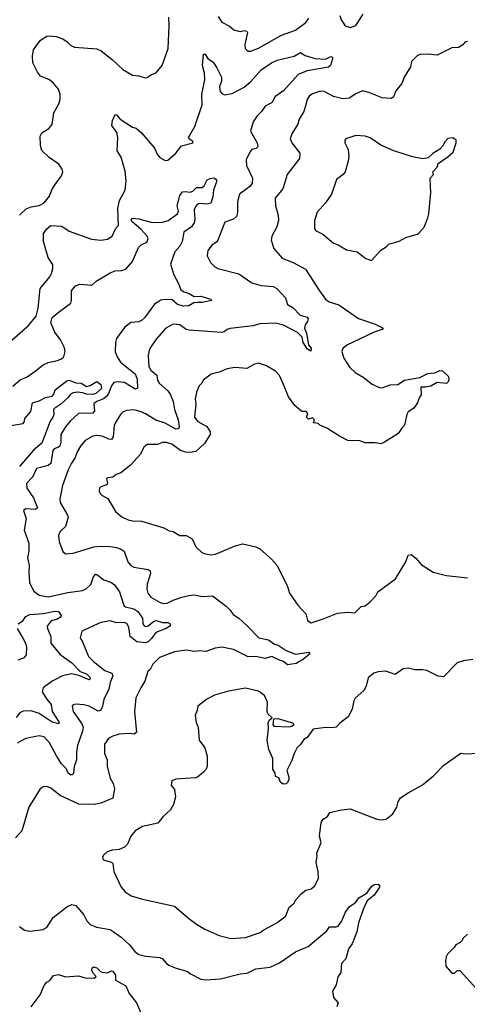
# Model space of a CAD drawing. Extents: x 2087054 to 2277909, y 548907 to 753496.
# Tile 236 of 256: x 2149388 to 2152793, y 672774 to 680273. Entities that reach past the tile are written whole.
import ezdxf

# ---------------------------------------------------------------- set-up
doc = ezdxf.new("R2010")
doc.units = 0

msp = doc.modelspace()

# ---------------------------------------------------------------- linework, layer by layer
at = {"layer": '0CON20XD'}
for points in [[(2149385.4, 678784.6), (2149437.8, 678832.2), (2149475, 678846.7), (2149535, 678858), (2149575, 678878), (2149615, 678930), (2149632.1, 678977.9), (2149658.3, 679018.3), (2149706.2, 679085), (2149716.7, 679115), (2149711.2, 679135), (2149685, 679173.3), (2149613, 679223), (2149556.7, 679276.7), (2149544.7, 679315), (2149544.5, 679385), (2149555, 679410.8), (2149609.2, 679445), (2149634.3, 679475), (2149647.3, 679562.7), (2149685, 679633.3), (2149694.4, 679665.6), (2149695.6, 679705), (2149681.9, 679745), (2149645, 679790), (2149615, 679814), (2149545, 679843.8), (2149522.4, 679872.4), (2149487.1, 679945), (2149484.4, 679995), (2149492.9, 680045), (2149545, 680116.7), (2149595, 680147.1), (2149615, 680151.4), (2149664.3, 680145.7), (2149715, 680126.7), (2149750, 680105), (2149777, 680077), (2149804.3, 680064.3), (2149975, 680050.5), (2150008.6, 680035), (2150090.2, 679970.2), (2150173.2, 679893.2), (2150245, 679850), (2150295, 679846), (2150341.7, 679831.7), (2150356.4, 679833.6), (2150386.4, 679853.6), (2150425, 679867.5), (2150471.2, 679925), (2150517.1, 680055), (2150525.8, 680225), (2150522.4, 680292.4)], [(2150898.3, 680298.3), (2150925.7, 680255.7), (2150984.4, 680224.4), (2151017.3, 680197.3), (2151065, 680184), (2151095, 680190), (2151116.2, 680185), (2151121.2, 680175), (2151100.8, 680085), (2151104, 680055), (2151115, 680040), (2151125, 680033.3), (2151145, 680033.8), (2151204.5, 680055.5), (2151380, 680155), (2151485, 680194.5), (2151565, 680252.7), (2151587.9, 680285)], [(2151824, 680305), (2151833, 680273), (2151865, 680226.7), (2151903.9, 680213.9), (2151945, 680228.8), (2152002, 680315)], [(2152795, 680106.7), (2152775, 680102.5), (2152759.3, 680080.7), (2152725, 680061.2), (2152675, 680058), (2152565, 680004.2), (2152495, 680010.6), (2152435, 680007.1), (2152415, 680000), (2152368.8, 679955), (2152361.4, 679915), (2152312, 679835), (2152295, 679787.5), (2152249.3, 679730.7), (2152232.5, 679685), (2152217, 679673), (2152145, 679678.8), (2152045, 679720), (2151995, 679731.4), (2151945, 679708.9), (2151895, 679675.4), (2151845, 679670.3), (2151775, 679689.1), (2151705, 679726.7), (2151675, 679728.6), (2151615, 679708), (2151588.8, 679691.2), (2151574, 679665), (2151562.1, 679617.9), (2151548.6, 679575), (2151514.5, 679515.5), (2151503, 679477), (2151458, 679405), (2151446, 679365), (2151457.5, 679335), (2151517.9, 679257.9), (2151516.9, 679215), (2151422.9, 679095), (2151388.6, 678985), (2151330, 678915), (2151332.9, 678855), (2151352.9, 678785), (2151355.8, 678745), (2151344.1, 678695.9), (2151306, 678625), (2151300.8, 678595), (2151320.3, 678530.3), (2151385, 678457.1), (2151467.5, 678425), (2151562.2, 678372.2), (2151668.6, 678208.6), (2151714.7, 678144.7), (2151743.1, 678123.1), (2151815, 678100.9), (2151965, 677998.2), (2152093.3, 677955), (2152152.5, 677925), (2152145, 677913.3), (2152085, 677892.5), (2151876.2, 677795), (2151845, 677770), (2151839.2, 677745), (2151854.2, 677695), (2151900.6, 677625), (2151940.8, 677585), (2152000.6, 677550.6), (2152068, 677498), (2152122.7, 677472.7), (2152145, 677469.5), (2152205, 677491.5), (2152265, 677494.2), (2152315, 677527.5), (2152432.3, 677547.7), (2152491.7, 677578.3), (2152545.6, 677584.4), (2152585, 677600.8), (2152605, 677600), (2152650, 677555), (2152653, 677527), (2152647.5, 677515), (2152635, 677503.3), (2152565, 677508.8), (2152515, 677481.2), (2152475, 677473.3), (2152440, 677475), (2152442.5, 677415), (2152426.1, 677393.9), (2152413.8, 677355), (2152386.2, 677315), (2152344.2, 677285.8), (2152334.2, 677265.8), (2152316.1, 677183.9), (2152291.7, 677158.3), (2152273, 677127), (2152257.5, 677115), (2152162.5, 677055), (2152135, 677043.8), (2152091.2, 677051.2), (2152015, 677051.1), (2151975, 677065.8), (2151885, 677068), (2151820.3, 677100.3), (2151725, 677162.5), (2151670, 677185), (2151658.3, 677198.3), (2151621.7, 677201.7), (2151630, 677225), (2151615, 677240), (2151585, 677230), (2151570, 677245), (2151580, 677275), (2151568.3, 677288.3), (2151535, 677290), (2151481.2, 677335), (2151431.7, 677401.7), (2151394.5, 677494.5), (2151363.7, 677563.7), (2151335, 677595.8), (2151265, 677638), (2151205, 677656.2), (2151175, 677650), (2151115, 677616.7), (2151025, 677624.2), (2150965.9, 677614.1), (2150905, 677588), (2150845, 677574), (2150782.3, 677527.7), (2150772.5, 677505), (2150752.5, 677485), (2150732.9, 677435), (2150722.5, 677385), (2150726.7, 677345), (2150716.5, 677245), (2150744, 677214), (2150810.8, 677175), (2150836.4, 677135), (2150836.4, 677115), (2150792.9, 677045), (2150728.5, 676985), (2150684.2, 676975.8), (2150648.5, 676978.5), (2150611.3, 676991.3), (2150545, 677039.6), (2150505, 677053.8), (2150475, 677052.2), (2150435, 677037.8), (2150356.7, 677036.7), (2150332.7, 677017.3), (2150306, 676965), (2150230.9, 676879.1), (2150158.3, 676821.7), (2150121.7, 676808.3), (2150095, 676788.8), (2150055, 676783.8), (2150049.2, 676775), (2150056, 676745), (2150050.8, 676729.2), (2150005.5, 676714.5), (2149994.4, 676705), (2149991.4, 676685), (2149998.8, 676665), (2150015, 676648.8), (2150057.1, 676627.1), (2150117, 676527), (2150165.5, 676485.5), (2150212.8, 676462.8), (2150245, 676455.7), (2150315, 676454.2), (2150485, 676402), (2150525, 676378.8), (2150555, 676373.8), (2150605, 676343.3), (2150655, 676343.3), (2150699.5, 676319.5), (2150728.3, 676258.3), (2150774.2, 676214.2), (2150800, 676205), (2150845, 676198), (2150878.3, 676201.7), (2151026.7, 676266.7), (2151085, 676282), (2151185, 676258), (2151215, 676244), (2151303.8, 676163.8), (2151345.6, 676115), (2151426.2, 675955), (2151440, 675905), (2151504.2, 675814.2), (2151565, 675747.5), (2151576.4, 675696.4), (2151605, 675678.8), (2151705, 675711.5), (2151805, 675753.1), (2151885, 675760), (2151937.5, 675755), (2151985, 675802.5), (2152015, 675810), (2152055, 675840), (2152096.7, 675885), (2152113.3, 675915), (2152246.2, 676015), (2152326.1, 676143.9), (2152343.3, 676195), (2152365, 676200), (2152401.2, 676171.2), (2152443.2, 676123.2), (2152532.5, 676065), (2152635, 676040.8), (2152795, 676021.2)], [(2149283.8, 677795), (2149455, 677943.8), (2149514, 678015), (2149529.4, 678075), (2149544.6, 678225.4), (2149616.5, 678315), (2149630.3, 678339.7), (2149639.6, 678375), (2149639.5, 678405), (2149605, 678462), (2149567.9, 678585), (2149569.4, 678645), (2149595, 678681.2), (2149625, 678705.6), (2149705, 678700), (2149746.7, 678675), (2149765, 678662.9), (2149935, 678602), (2150005, 678592.9), (2150055, 678602.9), (2150091.2, 678625), (2150120, 678685), (2150138.1, 678705), (2150134.4, 678835), (2150147.1, 678895), (2150189.6, 678975), (2150197.5, 679045), (2150189.2, 679119.2), (2150160, 679225), (2150128.8, 679275), (2150133.8, 679375), (2150126, 679415), (2150088.3, 679468.3), (2150093.6, 679506.4), (2150115, 679550), (2150125, 679547.5), (2150152.5, 679515), (2150245, 679453.8), (2150275, 679446.7), (2150315, 679412.5), (2150412.5, 679295), (2150435, 679243.3), (2150452.7, 679222.7), (2150495, 679200), (2150515, 679203.3), (2150575, 679256.2), (2150618.1, 679311.9), (2150706.7, 679335), (2150705.9, 679345.9), (2150676.7, 679365), (2150671.2, 679375), (2150719.7, 679460.3), (2150775.8, 679625), (2150774.3, 679705), (2150795.6, 679815), (2150794.3, 679865), (2150779.2, 679925), (2150785, 680007.5), (2150795, 680012.5), (2150818.3, 679978.3), (2150859.3, 679949.3), (2150887.7, 679907.7), (2150922, 679835), (2150922, 679805), (2150908.8, 679765), (2150913.6, 679726.4), (2150925, 679711.2), (2150945, 679700), (2151005, 679710.8), (2151095, 679759.5), (2151146.2, 679803.8), (2151225, 679892.5), (2151303.6, 679943.6), (2151347.5, 679965), (2151475, 679995.8), (2151525, 680024.2), (2151560.6, 680000.6), (2151635, 679977.1), (2151715, 679972.9), (2151755, 679993.8), (2151767.1, 679987.1), (2151768, 679975), (2151752, 679925), (2151737.8, 679912.2), (2151575, 679884.6), (2151505.2, 679854.8), (2151395, 679731.7), (2151327.5, 679685), (2151307.2, 679642.8), (2151255, 679614.3), (2151227.9, 679575), (2151195, 679541.8), (2151164.5, 679495), (2151144.5, 679425), (2151194.3, 679335), (2151198.6, 679305), (2151186.6, 679293.4), (2151155, 679285.5), (2151137.8, 679265), (2151111.4, 679205), (2151113.2, 679163.2), (2151159.4, 679065), (2151156.7, 679025), (2151137.8, 679002.2), (2151059.2, 678945), (2151044.4, 678885.6), (2151045.6, 678805), (2151038.1, 678775), (2151015, 678752.9), (2150949.2, 678730.8), (2150895.6, 678594.4), (2150885, 678580), (2150852.3, 678557.7), (2150820, 678515), (2150814, 678475), (2150840, 678425), (2150872.1, 678392.1), (2150895, 678379.2), (2151055, 678337.8), (2151155, 678268), (2151225, 678249.4), (2151315, 678241.2), (2151345, 678225.8), (2151410, 678155), (2151426.2, 678105), (2151467.4, 678077.4), (2151522.1, 678022.1), (2151575, 678006.5), (2151581.5, 677995), (2151578.5, 677975), (2151560.5, 677949.5), (2151554, 677925), (2151569.4, 677885), (2151586, 677796), (2151605, 677772.5), (2151601.7, 677748.3), (2151575, 677766.7), (2151544.3, 677815), (2151536.7, 677855), (2151501.1, 677891.1), (2151395, 677945.5), (2151335, 677960.8), (2151215, 677956.1), (2151165, 677942.5), (2150987.9, 677922.1), (2150965, 677914), (2150943.8, 677895), (2150925, 677890), (2150677.6, 677907.6), (2150654.5, 677914.5), (2150605, 677948.6), (2150555.8, 677954.2), (2150500, 677925), (2150425, 677838.8), (2150386.6, 677783.4), (2150372, 677755), (2150366.1, 677716.1), (2150370.7, 677630.7), (2150385.8, 677605), (2150430, 677565), (2150436.4, 677525), (2150448.2, 677505), (2150515.2, 677445.2), (2150535.5, 677415), (2150555.9, 677365.9), (2150565.4, 677305), (2150592.7, 677225), (2150600.8, 677175), (2150595, 677155.8), (2150575, 677153.8), (2150495, 677199.1), (2150423.4, 677223.4), (2150345, 677272), (2150305, 677288.5), (2150255, 677301.8), (2150202.4, 677297.6), (2150175, 677285.8), (2150155, 677266), (2150115.6, 677205), (2150107.3, 677182.7), (2150098.5, 677095), (2150085, 677075.6), (2150065, 677077.1), (2150015, 677102.1), (2149975, 677105.5), (2149945, 677100.6), (2149885, 677067.5), (2149850, 677025), (2149825, 676981.2), (2149810.9, 676939.1), (2149780.6, 676895), (2149757.5, 676845), (2149714.3, 676725), (2149692.9, 676625), (2149695.8, 676595), (2149750, 676505), (2149755.6, 676485), (2149737.2, 676412.8), (2149696, 676375), (2149683.8, 676345), (2149687.7, 676297.7), (2149715, 676222.5), (2149735, 676204.2), (2149795, 676210), (2149952.2, 676257.8), (2150005, 676263.4), (2150075, 676261.6), (2150125, 676253.9), (2150160.7, 676240.7), (2150181.4, 676225), (2150209.2, 676145), (2150233.3, 676115), (2150255, 676103.1), (2150365, 676084.5), (2150380.6, 676075), (2150382.1, 676055), (2150356.9, 675975), (2150355.8, 675935), (2150362.5, 675905), (2150385, 675876), (2150456.7, 675835), (2150485, 675826), (2150510.5, 675829.5), (2150555, 675852.5), (2150620, 675875), (2150675, 675887.5), (2150715, 675891.9), (2150775, 675878.9), (2150855, 675884.4), (2150957.3, 675805), (2150989.2, 675775), (2151012.4, 675742.4), (2151054, 675715), (2151120, 675655), (2151206.2, 675565), (2151280.5, 675550.5), (2151325, 675515.6), (2151355, 675509.4), (2151415, 675468.2), (2151485, 675441.9), (2151587.5, 675455), (2151595.7, 675444.3), (2151546.2, 675403.8), (2151490.8, 675369.2), (2151425, 675360), (2151394.2, 675385), (2151365.3, 675395.3), (2151305, 675422.2), (2151255, 675406.9), (2151185, 675422), (2151125, 675420), (2151015, 675475.5), (2150925, 675494.5), (2150875, 675485.4), (2150805, 675462.1), (2150755, 675465.4), (2150715, 675460.5), (2150655, 675471.4), (2150565, 675457.5), (2150452.5, 675415), (2150400, 675365), (2150380, 675325), (2150361.7, 675308.3), (2150340, 675235), (2150308, 675185), (2150271.7, 675108.3), (2150260, 675005), (2150276, 674844), (2150255, 674831.2), (2150225, 674835.8), (2150145, 674832.5), (2150095, 674816.9), (2150062.2, 674797.8), (2150032, 674755), (2150032.5, 674685), (2150054, 674635), (2150053.8, 674585), (2150076.9, 674495), (2150100, 674455), (2150110, 674415), (2150096.4, 674343.6), (2150005, 674305.6), (2149955, 674294.5), (2149836.9, 674296.9), (2149695.4, 674365.4), (2149625, 674419.2), (2149595, 674432), (2149565, 674431.2), (2149543.8, 674415), (2149458, 674275), (2149404, 674095), (2149355, 674042)], [(2152065, 678440), (2152135, 678517.5), (2152176.4, 678543.6), (2152195, 678562.5), (2152275, 678586.7), (2152325, 678613.3), (2152410.7, 678639.3), (2152425, 678647.5), (2152465, 678692.5), (2152494, 678765), (2152499.2, 678795), (2152515.7, 678955), (2152511.2, 679065), (2152536.1, 679093.9), (2152530, 679115), (2152565, 679150), (2152571.7, 679178.3), (2152645, 679227.5), (2152686.1, 679263.9), (2152707.5, 679335), (2152707.5, 679355), (2152683, 679373), (2152645, 679367.5), (2152623.6, 679346.4), (2152605, 679310), (2152583, 679287), (2152530, 679255), (2152495, 679220), (2152455, 679212.5), (2152375, 679227.5), (2152234.1, 679274.1), (2152135, 679318.8), (2152055, 679373.3), (2152015, 679386.7), (2151945, 679390), (2151900, 679375), (2151870, 679365), (2151862.5, 679355), (2151862.5, 679335), (2151885.8, 679285.8), (2151891.4, 679235), (2151886.9, 679195), (2151863.1, 679115), (2151848.9, 679095), (2151797.1, 679055), (2151758.6, 678945), (2151715, 678878.8), (2151651.7, 678808.3), (2151630, 678745), (2151630, 678685), (2151637, 678667), (2151695, 678640), (2151775, 678571.2), (2151809.5, 678559.5), (2151875, 678520), (2151955, 678506.2), (2152020, 678455), (2152065, 678440)], [(2149335, 677482), (2149390.2, 677529.8), (2149445, 677554.3), (2149506.2, 677595), (2149565, 677644), (2149605, 677661.4), (2149675, 677677.1), (2149705, 677689.2), (2149724, 677705), (2149734.4, 677745), (2149728.2, 677775), (2149697.1, 677835), (2149655, 677894.4), (2149624.7, 677965), (2149635.5, 678005), (2149689.3, 678050.7), (2149776, 678115), (2149782.9, 678135), (2149783, 678207), (2149812.7, 678247.3), (2149845, 678258.8), (2149937.7, 678252.3), (2149969.3, 678280.7), (2150075, 678346.2), (2150115, 678359.2), (2150165, 678362), (2150195, 678372), (2150245, 678430.8), (2150291.9, 678538.1), (2150311.6, 678558.4), (2150355, 678578.1), (2150365.5, 678605), (2150356.7, 678625), (2150312.3, 678675), (2150239.5, 678735), (2150234.7, 678745.3), (2150245, 678762), (2150294.5, 678755.5), (2150395, 678728.8), (2150475, 678731.6), (2150518, 678745), (2150589.2, 678795), (2150596.7, 678815), (2150586.9, 678855), (2150604.8, 678935), (2150625, 678960.9), (2150646.4, 678963.6), (2150685, 678958.8), (2150705, 678968.5), (2150733.9, 678996.1), (2150775.5, 678994.5), (2150791.5, 679008.5), (2150815, 679053.8), (2150836.1, 679063.9), (2150865, 679068), (2150879.7, 679059.7), (2150888, 679045), (2150861.6, 678975), (2150858.2, 678925), (2150842.5, 678875), (2150812.4, 678867.6), (2150755, 678873.8), (2150741.5, 678868.5), (2150727.3, 678852.7), (2150715.5, 678825), (2150719.2, 678755), (2150714.2, 678725), (2150694.8, 678695.2), (2150637.5, 678655), (2150623.5, 678585), (2150605, 678549.2), (2150567.5, 678505), (2150535, 678410), (2150560.3, 678330.3), (2150595.7, 678265), (2150614.5, 678214.5), (2150639.5, 678199.5), (2150677.6, 678187.6), (2150715, 678164.2), (2150765, 678167.8), (2150841.2, 678145), (2150846, 678135), (2150835, 678130.8), (2150775, 678119.5), (2150739.7, 678119.7), (2150712.4, 678117.6), (2150673.8, 678095), (2150635, 678092.2), (2150587.8, 678105), (2150548.7, 678138.7), (2150495, 678142.5), (2150461.9, 678138.1), (2150412.3, 678107.7), (2150336.7, 678003.3), (2150315, 677983), (2150295, 677971.6), (2150232.8, 677967.2), (2150185, 677928.8), (2150124.7, 677845), (2150117.1, 677815), (2150115, 677743.8), (2150128.2, 677705), (2150154.2, 677664.2), (2150266.2, 677575), (2150280.3, 677535), (2150284.5, 677465.5), (2150265, 677459.1), (2150185, 677508.8), (2150135, 677513.9), (2150105, 677509.2), (2150085, 677484.6), (2150062.6, 677425), (2150047.1, 677402.9), (2150025, 677385.1), (2149973.5, 677365), (2149950.9, 677349.1), (2149955, 677317.5), (2149956.2, 677295), (2149945, 677276.9), (2149835, 677274.5), (2149770.9, 677215), (2149736.7, 677173.3), (2149701.1, 677115), (2149700.7, 677055), (2149694, 677026), (2149683.9, 677016.1), (2149650, 677005), (2149639.1, 676990.9), (2149625, 676892.9), (2149605, 676878.8), (2149515, 676854.4), (2149485, 676788.6), (2149440.3, 676739.7), (2149441.9, 676705), (2149491.5, 676631.5), (2149521.9, 676555), (2149507.4, 676542.6), (2149435, 676548.9), (2149417.5, 676535), (2149436.9, 676475), (2149421.2, 676385), (2149455.9, 676285), (2149457.3, 676225), (2149447.1, 676175), (2149459.2, 676115), (2149457.9, 676067.9), (2149463, 675983), (2149495, 675920), (2149535, 675891.2), (2149605, 675878.6), (2149755, 675910), (2149865.4, 675924.6), (2149895, 675941.4), (2149928.3, 675971.7), (2149945.7, 676025), (2149965, 676049.2), (2149975, 676048), (2150026.6, 676006.6), (2150085.8, 675985.8), (2150110, 675970), (2150145.7, 675915), (2150180.9, 675810.9), (2150192.3, 675802.3), (2150255, 675787), (2150285.8, 675765.8), (2150321.3, 675715), (2150325.4, 675675), (2150335, 675656.5), (2150345, 675652.5), (2150365, 675657.1), (2150405, 675690), (2150425, 675697.6), (2150475, 675681.3), (2150515, 675681.3), (2150529.5, 675675), (2150533.8, 675665), (2150525, 675650.8), (2150502.2, 675635), (2150424.4, 675605.6), (2150391.2, 675558.8), (2150365, 675535.3), (2150345, 675526.7), (2150278.2, 675535), (2150227.9, 675575), (2150218, 675645), (2150205, 675671.6), (2150185, 675680.6), (2150125, 675679.4), (2150075, 675694.8), (2150005, 675683), (2149860, 675615), (2149846.7, 675565), (2149866, 675535), (2149912, 675422), (2149948.6, 675385), (2150035, 675317.3), (2150088, 675295), (2150096.9, 675275), (2150075.5, 675225), (2150065.4, 675175), (2150028.8, 675095), (2150018.8, 675045), (2150005, 675013.8), (2149985, 675007.1), (2149915, 675045.6), (2149875, 675055.6), (2149815, 675059.2), (2149794.1, 675055.9), (2149786.2, 675045), (2149794.7, 675004.7), (2149860.2, 674910.2), (2149871.1, 674885), (2149866.2, 674855), (2149827.9, 674745), (2149819.7, 674695), (2149820, 674635), (2149801.9, 674585), (2149797.9, 674532.1), (2149787.2, 674522.8), (2149775, 674522.5), (2149755.6, 674535), (2149740.8, 674570.8), (2149704.7, 674604.7), (2149666.4, 674666.4), (2149615.6, 674765), (2149575, 674810), (2149535, 674817.5), (2149435, 674797.1), (2149405, 674784.3), (2149367.4, 674762.6)], [(2149275, 677174), (2149415, 677198.8), (2149422.5, 677207.5), (2149427.8, 677235), (2149472.2, 677287.8), (2149484.6, 677355.4), (2149535, 677369.8), (2149585, 677394.7), (2149633.8, 677406.2), (2149648, 677422), (2149658.6, 677455), (2149745, 677522.9), (2149765, 677528.6), (2149815, 677507.5), (2149855, 677504.3), (2149895, 677478.8), (2149925, 677486), (2149975, 677517.5), (2150005.7, 677495.7), (2150009.2, 677465), (2149965.8, 677425), (2149945, 677418.9), (2149895, 677421.8), (2149865, 677432.1), (2149825, 677435.6), (2149795, 677430), (2149775, 677420), (2149755.8, 677395), (2149700, 677345), (2149654.2, 677315), (2149645.7, 677304.3), (2149646.2, 677265), (2149640, 677245), (2149620.4, 677215), (2149555, 677047.5), (2149491.9, 676995), (2149385, 676868.9)], [(2149375, 675672.2), (2149411.1, 675695), (2149435, 675728.5), (2149465, 675743.8), (2149569.7, 675750.3), (2149655, 675768.2), (2149683.3, 675765), (2149703.8, 675735), (2149701.2, 675725), (2149675, 675706.9), (2149626.2, 675693.8), (2149596.5, 675655), (2149598.2, 675635), (2149625.4, 675575), (2149625.5, 675525), (2149695, 675438.1), (2149785.2, 675375.2), (2149847.5, 675307.5), (2149895, 675291.6), (2149920, 675265), (2149922.5, 675255), (2149915, 675244.5), (2149838.4, 675278.4), (2149785, 675292.1), (2149714, 675275), (2149635, 675234.6), (2149567.1, 675185), (2149557.7, 675155), (2149591.3, 675101.3), (2149627.7, 675057.7), (2149633.8, 675003.8), (2149686.4, 674925), (2149685, 674910), (2149635, 674923.3), (2149535, 674988.7), (2149475, 675008), (2149413.4, 675006.6), (2149388.1, 674995), (2149360.7, 674959.3)], [(2149375, 675397.8), (2149425, 675415.6), (2149439.2, 675435), (2149442.1, 675495), (2149436.8, 675516.8), (2149405.5, 675575), (2149369.8, 675635)], [(2152835, 675400), (2152765, 675390), (2152716.1, 675373.9), (2152613, 675267), (2152572.3, 675272.3), (2152485, 675316), (2152452.3, 675322.3), (2152395, 675320.8), (2152343.6, 675333.6), (2152305, 675328.8), (2152243.6, 675286.4), (2152172.3, 675312.3), (2152115, 675305.8), (2152082.5, 675295), (2152039.3, 675260.7), (2152024.1, 675195.9), (2152005.8, 675164.2), (2151938.8, 675105), (2151928.8, 675085), (2151917.7, 675022.3), (2151885.8, 674964.2), (2151823.3, 674915), (2151795, 674884.2), (2151765, 674878.9), (2151715, 674882.2), (2151619.5, 674870.5), (2151575.5, 674805), (2151550.2, 674789.8), (2151525, 674751.9), (2151499.7, 674730.3), (2151475.4, 674684.6), (2151458.2, 674631.8), (2151420, 674555), (2151434.1, 674504.1), (2151434.2, 674485), (2151425, 674463.3), (2151415, 674453.3), (2151391.7, 674451.7), (2151372.5, 674465), (2151358.3, 674498.3), (2151335, 674510), (2151330, 674535), (2151313.6, 674563.6), (2151312.5, 674645), (2151283.7, 674713.7), (2151270, 674785), (2151280.8, 674875), (2151277.7, 674917.7), (2151285, 674938.8), (2151307.5, 674955), (2151276.7, 674986.7), (2151270, 675005), (2151274.2, 675075), (2151249.2, 675125), (2151205, 675160), (2151105, 675181.2), (2150975, 675160), (2150870.5, 675129.5), (2150811.2, 675098.8), (2150742.5, 675045), (2150736.1, 675003.9), (2150723.3, 674975), (2150729.3, 674919.3), (2150746, 674885), (2150754, 674785), (2150795, 674726.7), (2150813.8, 674665), (2150813.8, 674585), (2150806.2, 674565), (2150785, 674541.2), (2150741.2, 674505), (2150725, 674498.6), (2150575, 674488.8), (2150543.9, 674476.1), (2150540.7, 674440.7), (2150565, 674410), (2150573.3, 674355), (2150558, 674295), (2150536, 674255), (2150480, 674205), (2150437.4, 674152.6), (2150322.8, 674127.2), (2150266, 674095), (2150234.2, 674055), (2150207, 673993), (2150185, 673971.2), (2150145, 673954), (2150091.7, 673948.3), (2150054.1, 673935.9), (2150027, 673913), (2150017.5, 673895), (2150022.5, 673875), (2150085, 673856.2), (2150096.7, 673845), (2150103.8, 673785), (2150160.8, 673665), (2150189.3, 673629.3), (2150235, 673600.6), (2150322.5, 673575), (2150565, 673520), (2150675, 673426.2), (2150733.3, 673385), (2150795, 673346.2), (2150905, 673298), (2150995, 673274.2), (2151105, 673282.5), (2151218.3, 673321.7), (2151245, 673342), (2151343.3, 673395), (2151395, 673432), (2151411.2, 673448.8), (2151437.5, 673512.5), (2151475, 673543.3), (2151489.5, 673570.5), (2151530, 673615), (2151565, 673643.3), (2151605, 673653.8), (2151634.1, 673675.9), (2151660, 673735), (2151658, 673785), (2151642.5, 673855), (2151651.2, 673905), (2151648.8, 673925), (2151680, 674005), (2151668.6, 674055), (2151681.4, 674158.6), (2151696.7, 674185), (2151730, 674205), (2151746.7, 674235), (2151835, 674256.2), (2151901.7, 674261.7), (2152105, 674184.2), (2152135, 674178), (2152175, 674184), (2152226, 674225), (2152256, 674275), (2152266.2, 674315), (2152285, 674346.7), (2152342.5, 674385), (2152453.3, 674445), (2152537, 674513), (2152613.8, 674595), (2152743.6, 674686.4), (2152785, 674681.2), (2152875, 674686.7)], [(2151435, 674888), (2151455, 674892.5), (2151476.2, 674903.8), (2151465, 674916.2), (2151355, 674947.5), (2151317.5, 674945), (2151313.8, 674905), (2151322, 674892), (2151435, 674888)], [(2149385, 673366), (2149425, 673338.8), (2149465, 673332), (2149565, 673344.4), (2149595.8, 673365), (2149642, 673435), (2149745, 673516.2), (2149785, 673533.3), (2149815, 673526.7), (2149876.2, 673455), (2149899.5, 673409.5), (2149922.7, 673382.7), (2149971.7, 673361.7), (2150075, 673343.1), (2150098.8, 673328.8), (2150158.6, 673285), (2150225, 673224), (2150264, 673175), (2150293.6, 673153.6), (2150345, 673139.2), (2150455, 673131.4), (2150472.1, 673122.1), (2150503.4, 673083.4), (2150521.5, 673071.5), (2150570.7, 673050.7), (2150663.9, 673023.9), (2150685.9, 673005.9), (2150765, 672964), (2150805, 672959.2), (2150915, 672967.8), (2151065, 673004.7), (2151118.3, 673011.7), (2151185, 673043.6), (2151294, 673056), (2151365, 673088.5), (2151485, 673173.5), (2151582.5, 673215), (2151725, 673334.2), (2151743.8, 673365), (2151795, 673363.1), (2151810.3, 673369.7), (2151836.2, 673405), (2151867.5, 673475), (2151893.1, 673515), (2151942.1, 673547.9), (2151966.7, 673585), (2152029.7, 673620.3), (2152065, 673672), (2152083.8, 673685), (2152115, 673688.8), (2152125.9, 673675.9), (2152124.2, 673665), (2152084, 673605), (2152034.6, 673565.4), (2152009.6, 673515), (2151966.4, 673393.6), (2151952.3, 673325), (2151915.9, 673234.1), (2151890, 673195), (2151869.8, 673120.2), (2151835.5, 673084.5), (2151831.9, 673015), (2151807, 672983), (2151795, 672922.5), (2151768.1, 672875), (2151775.7, 672825.7), (2151810, 672785), (2151801.2, 672755)], [(2152795, 673307.5), (2152760, 673275), (2152755, 673260), (2152740, 673245), (2152705, 673227.5), (2152693, 673207), (2152643.6, 673156.4), (2152632.5, 673135), (2152627.5, 673105), (2152630, 673065), (2152675, 673010), (2152695, 673010), (2152715, 673030), (2152735, 673030), (2152865, 672890)], [(2149475, 672753.3), (2149544.3, 672845), (2149573.4, 672916.6), (2149595, 672942), (2149616.2, 672955), (2149645.9, 672994.1), (2149681.7, 673001.7), (2149735, 672984.2), (2149835, 672989.5), (2149885, 672975.8), (2149955, 672972.5), (2149970, 672985), (2149943, 673013), (2149936.7, 673035), (2149939.3, 673050.7), (2149952, 673058), (2149975, 673051.2), (2150002.5, 673022.5), (2150015, 673018), (2150055, 673013.8), (2150085, 673027.5), (2150096.4, 673026.4), (2150116.1, 672996.1), (2150116.4, 672956.4), (2150195, 672913.3), (2150221.1, 672855), (2150277.5, 672785), (2150308.8, 672708.8)]]:
    msp.add_lwpolyline(points, dxfattribs=at)

doc.saveas('drawing.dxf')
